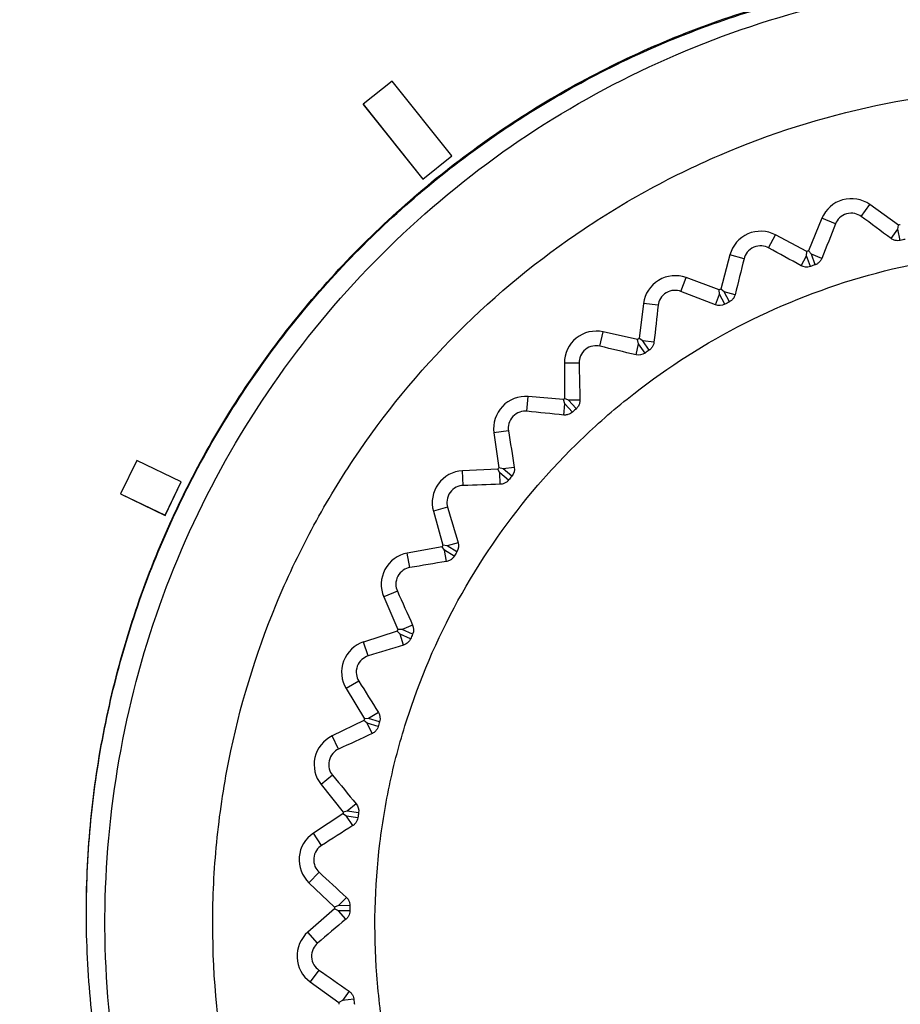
# Model space of a CAD drawing. Header units: millimetres. Extents: x 15458 to 16410, y 10212 to 11278.
# Tile 85 of 139: x 15955 to 15967, y 10805 to 10819. Entities that reach past the tile are written whole.
import ezdxf

# ---------------------------------------------------------------- set-up
doc = ezdxf.new("R2010")
doc.units = ezdxf.units.MM

msp = doc.modelspace()

# ---------------------------------------------------------------- linework, layer by layer
at = {"color": 7, "linetype": 'Continuous', "lineweight": 25}
for p, q in [((15959.711, 10817.834), (15959.32, 10817.523)), ((15960.513, 10816.829), (15959.711, 10817.834)), ((15959.32, 10817.523), (15960.122, 10816.518)), ((15959.32, 10817.523), (15959.32, 10817.522)), ((15959.32, 10817.522), (15960.122, 10816.517)), ((15960.122, 10816.517), (15960.513, 10816.829)), ((15960.122, 10816.518), (15960.513, 10816.829)), ((15960.513, 10816.829), (15960.513, 10816.829)), ((15960.122, 10816.518), (15960.122, 10816.517)), ((15966.014, 10816.014), (15966.129, 10816.174)), ((15966.516, 10815.899), (15966.129, 10816.174)), ((15965.486, 10815.991), (15965.303, 10815.552)), ((15965.668, 10815.915), (15965.486, 10815.991)), ((15966.416, 10815.718), (15966.504, 10815.842)), ((15966.504, 10815.842), (15966.516, 10815.899)), ((15966.537, 10815.692), (15966.504, 10815.842)), ((15964.769, 10815.591), (15964.861, 10815.766)), ((15965.281, 10815.544), (15964.861, 10815.766)), ((15965.343, 10815.51), (15965.303, 10815.552)), ((15964.249, 10815.498), (15964.126, 10815.039)), ((15964.439, 10815.447), (15964.249, 10815.498)), ((15965.206, 10815.352), (15965.277, 10815.487)), ((15965.277, 10815.487), (15965.281, 10815.544)), ((15965.33, 10815.342), (15965.277, 10815.487)), ((15965.394, 10815.365), (15965.343, 10815.51)), ((15965.484, 10815.451), (15965.343, 10815.51)), ((15963.591, 10815.007), (15963.659, 10815.192)), ((15964.105, 10815.028), (15963.659, 10815.192)), ((15964.109, 10814.971), (15964.105, 10815.028)), ((15964.171, 10815.003), (15964.126, 10815.039)), ((15964.056, 10814.827), (15964.109, 10814.971)), ((15964.18, 10814.834), (15964.109, 10814.971)), ((15964.241, 10814.866), (15964.171, 10815.003)), ((15964.318, 10814.963), (15964.171, 10815.003)), ((15963.088, 10814.845), (15963.027, 10814.373)), ((15963.283, 10814.82), (15963.088, 10814.845)), ((15962.501, 10814.27), (15962.544, 10814.463)), ((15963.008, 10814.36), (15962.544, 10814.463)), ((15963.02, 10814.304), (15963.008, 10814.36)), ((15963.076, 10814.344), (15963.027, 10814.373)), ((15962.987, 10814.154), (15963.02, 10814.304)), ((15963.109, 10814.178), (15963.02, 10814.304)), ((15963.164, 10814.217), (15963.076, 10814.344)), ((15963.228, 10814.324), (15963.076, 10814.344)), ((15962.221, 10814.044), (15962.024, 10814.043)), ((15962.024, 10814.043), (15962.027, 10813.567)), ((15961.52, 10813.395), (15961.536, 10813.592)), ((15962.01, 10813.552), (15961.536, 10813.592)), ((15962.08, 10813.544), (15962.027, 10813.567)), ((15962.029, 10813.497), (15962.01, 10813.552)), ((15962.016, 10813.345), (15962.029, 10813.497)), ((15962.134, 10813.385), (15962.029, 10813.497)), ((15962.233, 10813.545), (15962.08, 10813.544)), ((15962.184, 10813.431), (15962.08, 10813.544)), ((15961.272, 10813.133), (15961.077, 10813.106)), ((15961.077, 10813.106), (15961.143, 10812.635)), ((15956.276, 10812.734), (15956.059, 10812.284)), ((15956.875, 10812.446), (15956.276, 10812.734)), ((15961.199, 10812.62), (15961.143, 10812.635)), ((15961.35, 10812.641), (15961.199, 10812.62)), ((15961.129, 10812.617), (15960.654, 10812.594)), ((15960.664, 10812.397), (15960.654, 10812.594)), ((15961.154, 10812.566), (15961.129, 10812.617)), ((15961.162, 10812.413), (15961.154, 10812.566)), ((15961.274, 10812.468), (15961.154, 10812.566)), ((15961.317, 10812.521), (15961.199, 10812.62)), ((15956.658, 10811.995), (15956.875, 10812.446)), ((15956.658, 10811.996), (15956.875, 10812.446)), ((15956.875, 10812.446), (15956.875, 10812.446)), ((15956.059, 10812.284), (15956.658, 10811.995)), ((15956.059, 10812.284), (15956.658, 10811.996)), ((15956.059, 10812.284), (15956.059, 10812.284)), ((15960.453, 10812.105), (15960.263, 10812.051)), ((15956.658, 10811.996), (15956.658, 10811.995)), ((15960.263, 10812.051), (15960.392, 10811.594)), ((15960.449, 10811.585), (15960.392, 10811.594)), ((15960.596, 10811.627), (15960.449, 10811.585)), ((15960.579, 10811.504), (15960.449, 10811.585)), ((15960.38, 10811.574), (15959.912, 10811.487)), ((15959.948, 10811.293), (15959.912, 10811.487)), ((15960.412, 10811.527), (15960.38, 10811.574)), ((15960.44, 10811.376), (15960.412, 10811.527)), ((15960.543, 10811.446), (15960.412, 10811.527)), ((15959.779, 10810.976), (15959.598, 10810.898)), ((15959.598, 10810.898), (15959.786, 10810.461)), ((15959.984, 10810.521), (15959.843, 10810.461)), ((15959.776, 10810.44), (15959.325, 10810.292)), ((15959.815, 10810.397), (15959.776, 10810.44)), ((15959.843, 10810.461), (15959.786, 10810.461)), ((15959.862, 10810.252), (15959.815, 10810.397)), ((15959.955, 10810.335), (15959.815, 10810.397)), ((15959.983, 10810.397), (15959.843, 10810.461)), ((15959.386, 10810.105), (15959.325, 10810.292)), ((15959.26, 10809.767), (15959.091, 10809.666)), ((15959.091, 10809.666), (15959.336, 10809.258)), ((15959.524, 10809.344), (15959.393, 10809.265)), ((15959.33, 10809.236), (15958.902, 10809.029)), ((15959.373, 10809.199), (15959.33, 10809.236)), ((15959.393, 10809.265), (15959.336, 10809.258)), ((15959.44, 10809.061), (15959.373, 10809.199)), ((15959.521, 10809.155), (15959.373, 10809.199)), ((15959.54, 10809.221), (15959.393, 10809.265)), ((15958.987, 10808.851), (15958.902, 10809.029)), ((15958.908, 10808.5), (15958.754, 10808.377)), ((15958.754, 10808.377), (15959.051, 10808.006)), ((15959.106, 10808.02), (15959.051, 10808.006)), ((15959.226, 10808.116), (15959.106, 10808.02)), ((15959.258, 10807.996), (15959.106, 10808.02)), ((15959.047, 10807.983), (15958.651, 10807.721)), ((15959.096, 10807.952), (15959.047, 10807.983)), ((15959.18, 10807.824), (15959.096, 10807.952)), ((15959.248, 10807.928), (15959.096, 10807.952)), ((15958.759, 10807.556), (15958.651, 10807.721)), ((15958.727, 10807.197), (15958.591, 10807.055)), ((15958.591, 10807.055), (15958.935, 10806.727)), ((15959.094, 10806.859), (15958.988, 10806.748)), ((15958.934, 10806.703), (15958.576, 10806.391)), ((15958.986, 10806.679), (15958.934, 10806.703)), ((15958.988, 10806.748), (15958.935, 10806.727)), ((15959.087, 10806.564), (15958.986, 10806.679)), ((15959.14, 10806.676), (15958.986, 10806.679)), ((15959.142, 10806.744), (15958.988, 10806.748)), ((15958.706, 10806.242), (15958.576, 10806.391)), ((15958.722, 10805.882), (15958.606, 10805.723)), ((15958.606, 10805.723), (15958.991, 10805.443)), ((15959.13, 10805.596), (15959.04, 10805.472)), ((15959.193, 10805.489), (15959.04, 10805.472)), ((15959.04, 10805.472), (15958.991, 10805.443))]:
    msp.add_line(p, q, dxfattribs=at)
for centre, radius, start, end in [((15965.881, 10815.826), 0.428, 54.5361, 157.3787), ((15964.662, 10815.388), 0.428, 62.1957, 165.0383), ((15968.547, 10806.501), 9.615, 102.0585, 102.1968), ((15968.547, 10806.501), 9.615, 109.7181, 109.8564), ((15963.512, 10814.79), 0.428, 69.8553, 172.6979), ((15968.547, 10806.501), 9.615, 117.3776, 117.516), ((15962.452, 10814.045), 0.428, 77.5149, 180.3575), ((15968.547, 10806.501), 9.615, 125.0372, 125.1756), ((15961.501, 10813.166), 0.428, 85.1744, 188.017), ((15968.547, 10806.501), 9.615, 132.6968, 132.8351), ((15968.547, 10806.501), 9.615, 140.3564, 140.4947), ((15960.675, 10812.167), 0.428, 92.834, 195.6766), ((15968.547, 10806.501), 9.615, 148.0159, 148.1543), ((15959.99, 10811.067), 0.428, 100.4936, 203.3362), ((15968.547, 10806.501), 9.615, 155.6755, 155.8139), ((15959.458, 10809.886), 0.428, 108.1532, 210.9958), ((15968.547, 10806.501), 9.615, 163.3351, 163.4734), ((15959.088, 10808.644), 0.428, 115.8127, 218.6553), ((15968.547, 10806.501), 9.615, 170.9946, 171.133), ((15958.886, 10807.364), 0.428, 123.4723, 226.3149), ((15968.547, 10806.501), 9.615, 178.6542, 178.7926), ((15958.858, 10806.069), 0.428, 131.1319, 233.9745), ((15968.547, 10806.501), 9.615, 186.3138, 186.4522)]:
    msp.add_arc(centre, radius, start, end, dxfattribs=at)
for points, knots in [([(16085.443, 10746.598), (16085.457, 10747.042), (16085.438, 10747.486), (16085.432, 10748.373), (16085.434, 10748.817), (16085.432, 10750.148), (16085.432, 10751.035), (16085.429, 10753.697), (16085.427, 10755.472), (16085.422, 10760.796), (16085.419, 10764.345), (16085.41, 10774.994), (16085.404, 10782.093), (16085.383, 10803.389), (16085.369, 10817.58), (16085.356, 10833.533), (16085.354, 10835.305), (16085.351, 10837.963), (16085.35, 10838.849), (16085.349, 10840.621), (16085.348, 10841.507), (16085.341, 10842.835), (16085.339, 10843.278), (16085.344, 10843.942), (16085.351, 10844.165), (16085.324, 10844.604), (16085.285, 10844.821), (16085.151, 10845.246), (16085.061, 10845.446), (16084.839, 10845.825), (16084.705, 10846.005), (16084.259, 10846.487), (16083.89, 10846.742), (16083.289, 10846.993), (16083.078, 10847.056), (16082.65, 10847.131), (16082.431, 10847.142), (16081.779, 10847.182), (16081.344, 10847.21), (16080.038, 10847.298), (16079.167, 10847.359), (16076.552, 10847.53), (16074.805, 10847.637), (16071.307, 10847.843), (16069.555, 10847.941), (16064.292, 10848.222), (16060.774, 10848.391), (16050.198, 10848.841), (16043.116, 10849.068), (16028.925, 10849.366), (16021.813, 10849.436), (16007.597, 10849.416), (16000.488, 10849.324), (15986.303, 10848.986), (15979.228, 10848.743), (15968.662, 10848.266), (15965.149, 10848.088), (15959.894, 10847.793), (15958.145, 10847.69), (15954.653, 10847.47), (15952.91, 10847.352), (15950.734, 10847.209), (15950.299, 10847.181), (15949.646, 10847.14), (15949.428, 10847.127), (15949.003, 10847.051), (15948.795, 10846.991), (15948.392, 10846.822), (15948.2, 10846.715), (15947.845, 10846.463), (15947.679, 10846.316), (15947.384, 10845.989), (15947.255, 10845.811), (15947.036, 10845.428), (15946.946, 10845.223), (15946.815, 10844.803), (15946.773, 10844.585), (15946.749, 10844.252), (15946.748, 10844.141), (15946.749, 10843.918), (15946.749, 10843.807), (15946.751, 10843.25), (15946.75, 10842.805), (15946.746, 10841.469), (15946.746, 10840.578), (15946.742, 10836.124), (15946.738, 10832.56), (15946.722, 10814.735), (15946.709, 10800.462), (15946.689, 10779.047), (15946.682, 10771.908), (15946.673, 10761.2), (15946.669, 10757.631), (15946.664, 10752.277), (15946.662, 10750.493), (15946.661, 10748.262), (15946.66, 10747.816), (15946.659, 10747.147), (15946.66, 10746.924), (15946.658, 10746.478), (15946.667, 10746.256), (15946.717, 10745.818), (15946.757, 10745.602), (15946.864, 10745.174), (15946.932, 10744.961), (15947.178, 10744.345), (15947.393, 10743.964), (15947.672, 10743.62)], [0, 0, 0, 0, 0.003906, 0.003906, 0.007812, 0.007812, 0.015625, 0.015625, 0.03125, 0.03125, 0.0625, 0.0625, 0.125, 0.125, 0.25, 0.25, 0.265625, 0.265625, 0.273438, 0.273438, 0.28125, 0.28125, 0.285156, 0.285156, 0.287109, 0.287109, 0.289063, 0.289063, 0.291016, 0.291016, 0.292969, 0.292969, 0.296875, 0.296875, 0.298828, 0.298828, 0.300781, 0.300781, 0.304688, 0.304688, 0.3125, 0.3125, 0.328125, 0.328125, 0.34375, 0.34375, 0.375, 0.375, 0.4375, 0.4375, 0.5, 0.5, 0.5625, 0.5625, 0.625, 0.625, 0.65625, 0.65625, 0.671875, 0.671875, 0.6875, 0.6875, 0.691406, 0.691406, 0.693359, 0.693359, 0.695313, 0.695313, 0.697266, 0.697266, 0.699219, 0.699219, 0.701172, 0.701172, 0.703125, 0.703125, 0.705078, 0.705078, 0.706055, 0.706055, 0.707031, 0.707031, 0.710938, 0.710938, 0.71875, 0.71875, 0.75, 0.75, 0.875, 0.875, 0.9375, 0.9375, 0.96875, 0.96875, 0.984375, 0.984375, 0.988281, 0.988281, 0.990234, 0.990234, 0.992188, 0.992188, 0.994141, 0.994141, 0.996094, 0.996094, 1, 1, 1, 1]), ([(15968.297, 10819.361), (15967.882, 10819.361), (15967.051, 10819.32), (15965.816, 10819.137), (15964.605, 10818.834), (15963.43, 10818.413), (15962.302, 10817.88), (15961.231, 10817.238), (15960.229, 10816.494), (15959.304, 10815.656), (15958.465, 10814.731), (15957.722, 10813.729), (15957.08, 10812.658), (15956.546, 10811.53), (15956.126, 10810.355), (15955.823, 10809.144), (15955.64, 10807.909), (15955.578, 10806.663), (15955.64, 10805.416), (15955.823, 10804.181), (15956.126, 10802.971), (15956.546, 10801.795), (15957.08, 10800.667), (15957.722, 10799.596), (15958.465, 10798.594), (15959.304, 10797.669), (15960.229, 10796.831), (15961.231, 10796.087), (15962.302, 10795.446), (15963.43, 10794.912), (15964.605, 10794.491), (15965.816, 10794.188), (15967.051, 10794.005), (15968.297, 10793.944), (15969.544, 10794.005), (15970.779, 10794.188), (15971.989, 10794.491), (15973.165, 10794.912), (15974.293, 10795.446), (15975.364, 10796.087), (15976.366, 10796.831), (15977.291, 10797.669), (15978.129, 10798.594), (15978.873, 10799.596), (15979.514, 10800.667), (15980.048, 10801.795), (15980.468, 10802.971), (15980.772, 10804.181), (15980.955, 10805.416), (15981.016, 10806.663), (15980.955, 10807.909), (15980.772, 10809.144), (15980.468, 10810.355), (15980.048, 10811.53), (15979.514, 10812.658), (15978.873, 10813.729), (15978.129, 10814.731), (15977.291, 10815.656), (15976.366, 10816.494), (15975.364, 10817.238), (15974.293, 10817.88), (15973.165, 10818.413), (15971.989, 10818.834), (15970.779, 10819.137), (15969.544, 10819.32), (15968.713, 10819.361), (15968.297, 10819.361)], [0, 0, 0, 0, 0.015624, 0.031248, 0.046872, 0.062496, 0.07812, 0.093744, 0.109369, 0.124994, 0.140619, 0.156244, 0.17187, 0.187496, 0.203122, 0.218748, 0.234374, 0.25, 0.265626, 0.281252, 0.296878, 0.312504, 0.32813, 0.343756, 0.359381, 0.375006, 0.390631, 0.406256, 0.42188, 0.437504, 0.453128, 0.468752, 0.484376, 0.5, 0.515624, 0.531248, 0.546872, 0.562496, 0.57812, 0.593744, 0.609369, 0.624994, 0.640619, 0.656244, 0.67187, 0.687496, 0.703122, 0.718748, 0.734374, 0.75, 0.765626, 0.781252, 0.796878, 0.812504, 0.82813, 0.843756, 0.859381, 0.875006, 0.890631, 0.906256, 0.92188, 0.937504, 0.953128, 0.968752, 0.984376, 1, 1, 1, 1]), ([(15955.599, 10806.647), (15955.599, 10807.062), (15955.64, 10807.894), (15955.823, 10809.128), (15956.126, 10810.339), (15956.546, 10811.514), (15957.08, 10812.643), (15957.722, 10813.713), (15958.465, 10814.716), (15959.304, 10815.641), (15960.229, 10816.479), (15961.231, 10817.222), (15962.302, 10817.864), (15963.43, 10818.398), (15964.605, 10818.818), (15965.816, 10819.122), (15967.051, 10819.305), (15967.882, 10819.345), (15968.297, 10819.345), (15968.713, 10819.345), (15969.544, 10819.305), (15970.779, 10819.122), (15971.989, 10818.818), (15973.041, 10818.442), (15973.679, 10818.152), (15973.935, 10818.025)], [0.75, 0.75, 0.75, 0.75, 0.7656262, 0.7812523, 0.7968784, 0.8125043, 0.82813, 0.8437556, 0.859381, 0.8750061, 0.890631, 0.9062556, 0.92188, 0.9375043, 0.9531284, 0.9687523, 0.9843762, 1, 1, 1, 1.0156238, 1.0312477, 1.0468716, 1.0624957, 1.0732053, 1.0732053, 1.0732053, 1.0732053]), ([(15960.001, 10797.16), (15959.544, 10797.604), (15958.574, 10798.546), (15957.43, 10800.281), (15956.53, 10802.231), (15955.985, 10804.312), (15955.787, 10806.453), (15955.96, 10808.595), (15956.482, 10810.68), (15957.354, 10812.644), (15958.537, 10814.439), (15960.01, 10816.005), (15961.72, 10817.307), (15963.628, 10818.296), (15965.672, 10818.958), (15967.801, 10819.262), (15969.927, 10819.206), (15972.006, 10818.818), (15973.292, 10818.29), (15973.935, 10818.025)], [0, 0, 0, 0, 0.052944, 0.112366, 0.171787, 0.231201, 0.290615, 0.350002, 0.409389, 0.468778, 0.528167, 0.587573, 0.646978, 0.706353, 0.765727, 0.825097, 0.884467, 0.942233, 1, 1, 1, 1]), ([(15968.547, 10795.251), (15969.291, 10795.251), (15970.026, 10795.324), (15971.482, 10795.615), (15972.187, 10795.831), (15973.202, 10796.252), (15973.534, 10796.41), (15974.184, 10796.758), (15974.504, 10796.95), (15975.424, 10797.567), (15975.99, 10798.033), (15977.028, 10799.072), (15977.503, 10799.652), (15978.317, 10800.875), (15978.662, 10801.521), (15979.085, 10802.545), (15979.211, 10802.896), (15979.424, 10803.602), (15979.512, 10803.958), (15979.655, 10804.677), (15979.708, 10805.039), (15979.78, 10805.771), (15979.798, 10806.141), (15979.797, 10807.254), (15979.723, 10807.984), (15979.508, 10809.063), (15979.418, 10809.419), (15979.203, 10810.127), (15979.077, 10810.477), (15978.654, 10811.498), (15978.308, 10812.143), (15977.694, 10813.061), (15977.472, 10813.36), (15977.002, 10813.932), (15976.754, 10814.204), (15975.976, 10814.981), (15975.409, 10815.447), (15974.484, 10816.064), (15974.165, 10816.254), (15973.516, 10816.601), (15973.185, 10816.757), (15972.508, 10817.037), (15972.162, 10817.161), (15971.457, 10817.374), (15971.095, 10817.465), (15970.007, 10817.68), (15969.278, 10817.751), (15967.809, 10817.75), (15967.063, 10817.677), (15965.622, 10817.389), (15964.921, 10817.176), (15963.898, 10816.752), (15963.561, 10816.592), (15962.91, 10816.244), (15962.596, 10816.054), (15961.682, 10815.443), (15961.113, 10814.977), (15960.063, 10813.926), (15959.598, 10813.358), (15958.988, 10812.443), (15958.799, 10812.128), (15958.451, 10811.476), (15958.291, 10811.139), (15957.869, 10810.117), (15957.657, 10809.416), (15957.442, 10808.334), (15957.387, 10807.967), (15957.315, 10807.229), (15957.297, 10806.862), (15957.298, 10805.761), (15957.369, 10805.031), (15957.586, 10803.942), (15957.676, 10803.581), (15957.89, 10802.877), (15958.138, 10802.187), (15958.451, 10801.524), (15958.798, 10800.874), (15958.99, 10800.555), (15959.607, 10799.632), (15960.072, 10799.066), (15960.851, 10798.287), (15961.124, 10798.04), (15961.697, 10797.569), (15961.995, 10797.349), (15962.912, 10796.736), (15963.558, 10796.391), (15964.58, 10795.967), (15964.931, 10795.841), (15965.638, 10795.627), (15965.995, 10795.538), (15967.073, 10795.324), (15967.804, 10795.251), (15968.547, 10795.251)], [0, 0, 0, 0, 0.03125, 0.03125, 0.0625, 0.0625, 0.078125, 0.078125, 0.09375, 0.09375, 0.125, 0.125, 0.15625, 0.15625, 0.1875, 0.1875, 0.203125, 0.203125, 0.21875, 0.21875, 0.234375, 0.234375, 0.25, 0.25, 0.28125, 0.28125, 0.296875, 0.296875, 0.3125, 0.3125, 0.34375, 0.34375, 0.359375, 0.359375, 0.375, 0.375, 0.40625, 0.40625, 0.421875, 0.421875, 0.4375, 0.4375, 0.453125, 0.453125, 0.46875, 0.46875, 0.5, 0.5, 0.53125, 0.53125, 0.5625, 0.5625, 0.578125, 0.578125, 0.59375, 0.59375, 0.625, 0.625, 0.65625, 0.65625, 0.671875, 0.671875, 0.6875, 0.6875, 0.71875, 0.71875, 0.734375, 0.734375, 0.75, 0.75, 0.78125, 0.78125, 0.796875, 0.796875, 0.8125, 0.828125, 0.828125, 0.84375, 0.84375, 0.875, 0.875, 0.890625, 0.890625, 0.90625, 0.90625, 0.9375, 0.9375, 0.953125, 0.953125, 0.96875, 0.96875, 1, 1, 1, 1]), ([(15966.014, 10816.014), (15965.99, 10816.032), (15965.96, 10816.046), (15965.893, 10816.06), (15965.853, 10816.06), (15965.781, 10816.039), (15965.747, 10816.019), (15965.697, 10815.971), (15965.68, 10815.943), (15965.668, 10815.915)], [0, 0, 0, 0, 0.25, 0.25, 0.5, 0.5, 0.75, 0.75, 1, 1, 1, 1]), ([(15966.537, 10815.692), (15966.527, 10815.69), (15966.517, 10815.689), (15966.507, 10815.689), (15966.494, 10815.688), (15966.482, 10815.69), (15966.47, 10815.693), (15966.454, 10815.696), (15966.44, 10815.703), (15966.427, 10815.71), (15966.423, 10815.713), (15966.419, 10815.715), (15966.416, 10815.718)], [0.0000088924, 0.0000088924, 0.0000088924, 0.0000088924, 0.0000393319, 0.0000393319, 0.0000393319, 0.0000784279, 0.0000784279, 0.0000784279, 0.0001309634, 0.0001309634, 0.0001309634, 0.0001480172, 0.0001480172, 0.0001480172, 0.0001480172]), ([(15967.863, 10815.532), (15967.266, 10815.487), (15966.682, 10815.384), (15965.54, 10815.066), (15964.977, 10814.847), (15963.921, 10814.313), (15963.423, 10813.996), (15962.721, 10813.446), (15962.493, 10813.25), (15962.064, 10812.839), (15961.86, 10812.624), (15961.283, 10811.953), (15960.942, 10811.467), (15960.354, 10810.426), (15960.116, 10809.885), (15959.839, 10809.043), (15959.76, 10808.758), (15959.63, 10808.176), (15959.58, 10807.88), (15959.472, 10806.997), (15959.459, 10806.407), (15959.525, 10805.52), (15959.562, 10805.223), (15959.665, 10804.635), (15959.73, 10804.346), (15959.968, 10803.492), (15960.181, 10802.941), (15960.584, 10802.142), (15960.732, 10801.882), (15961.05, 10801.381), (15961.391, 10800.899), (15961.777, 10800.452), (15962.187, 10800.022), (15962.405, 10799.816), (15963.082, 10799.233), (15963.566, 10798.894), (15964.595, 10798.312), (15965.147, 10798.068), (15966.272, 10797.699), (15966.849, 10797.57), (15967.733, 10797.462), (15968.033, 10797.44), (15968.628, 10797.426), (15968.923, 10797.434), (15969.806, 10797.501), (15970.39, 10797.602), (15971.543, 10797.923), (15972.095, 10798.137), (15972.885, 10798.536), (15973.143, 10798.682), (15973.645, 10799.001), (15973.891, 10799.174), (15974.592, 10799.723), (15975.019, 10800.13), (15975.599, 10800.804), (15975.783, 10801.039), (15976.127, 10801.528), (15976.285, 10801.779), (15976.721, 10802.551), (15976.961, 10803.091), (15977.241, 10803.94), (15977.321, 10804.229), (15977.45, 10804.808), (15977.551, 10805.39), (15977.594, 10805.979), (15977.608, 10806.572), (15977.601, 10806.872), (15977.535, 10807.764), (15977.433, 10808.346), (15977.196, 10809.2), (15977.103, 10809.482), (15976.888, 10810.039), (15976.767, 10810.312), (15976.367, 10811.106), (15976.051, 10811.604), (15975.503, 10812.306), (15975.306, 10812.534), (15974.896, 10812.965), (15974.681, 10813.169), (15974.01, 10813.747), (15973.527, 10814.088), (15972.485, 10814.677), (15971.943, 10814.916), (15971.102, 10815.194), (15970.817, 10815.272), (15970.237, 10815.403), (15969.94, 10815.454), (15969.054, 10815.562), (15968.46, 10815.577), (15967.863, 10815.532)], [0, 0, 0, 0, 0.03125, 0.03125, 0.0625, 0.0625, 0.09375, 0.09375, 0.109375, 0.109375, 0.125, 0.125, 0.15625, 0.15625, 0.1875, 0.1875, 0.203125, 0.203125, 0.21875, 0.21875, 0.25, 0.25, 0.265625, 0.265625, 0.28125, 0.28125, 0.3125, 0.3125, 0.328125, 0.328125, 0.34375, 0.359375, 0.359375, 0.375, 0.375, 0.40625, 0.40625, 0.4375, 0.4375, 0.46875, 0.46875, 0.484375, 0.484375, 0.5, 0.5, 0.53125, 0.53125, 0.5625, 0.5625, 0.578125, 0.578125, 0.59375, 0.59375, 0.625, 0.625, 0.640625, 0.640625, 0.65625, 0.65625, 0.6875, 0.6875, 0.703125, 0.703125, 0.71875, 0.734375, 0.734375, 0.75, 0.75, 0.78125, 0.78125, 0.796875, 0.796875, 0.8125, 0.8125, 0.84375, 0.84375, 0.859375, 0.859375, 0.875, 0.875, 0.90625, 0.90625, 0.9375, 0.9375, 0.953125, 0.953125, 0.96875, 0.96875, 1, 1, 1, 1]), ([(15964.769, 10815.591), (15964.742, 10815.606), (15964.711, 10815.616), (15964.642, 10815.621), (15964.603, 10815.615), (15964.534, 10815.585), (15964.504, 10815.561), (15964.46, 10815.506), (15964.447, 10815.476), (15964.439, 10815.447)], [0, 0, 0, 0, 0.25, 0.25, 0.5, 0.5, 0.75, 0.75, 1, 1, 1, 1]), ([(15965.484, 10815.451), (15965.479, 10815.438), (15965.471, 10815.425), (15965.461, 10815.413), (15965.453, 10815.403), (15965.443, 10815.393), (15965.432, 10815.385), (15965.422, 10815.378), (15965.411, 10815.372), (15965.399, 10815.367), (15965.398, 10815.366), (15965.396, 10815.366), (15965.394, 10815.365)], [0.0000033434, 0.0000033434, 0.0000033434, 0.0000033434, 0.0000564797, 0.0000564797, 0.0000564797, 0.000099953, 0.000099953, 0.000099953, 0.0001373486, 0.0001373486, 0.0001373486, 0.0001423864, 0.0001423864, 0.0001423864, 0.0001423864]), ([(15963.591, 10815.007), (15963.563, 10815.017), (15963.53, 10815.023), (15963.461, 10815.019), (15963.424, 10815.008), (15963.359, 10814.969), (15963.332, 10814.941), (15963.296, 10814.881), (15963.287, 10814.85), (15963.283, 10814.82)], [0, 0, 0, 0, 0.25, 0.25, 0.5, 0.5, 0.75, 0.75, 1, 1, 1, 1]), ([(15964.318, 10814.963), (15964.315, 10814.95), (15964.309, 10814.936), (15964.301, 10814.922), (15964.295, 10814.911), (15964.286, 10814.9), (15964.276, 10814.891), (15964.267, 10814.882), (15964.257, 10814.875), (15964.246, 10814.869), (15964.244, 10814.868), (15964.243, 10814.867), (15964.241, 10814.866)], [0.0000046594, 0.0000046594, 0.0000046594, 0.0000046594, 0.000056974, 0.000056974, 0.000056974, 0.0001005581, 0.0001005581, 0.0001005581, 0.000137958, 0.000137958, 0.000137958, 0.0001437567, 0.0001437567, 0.0001437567, 0.0001437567]), ([(15962.501, 10814.27), (15962.472, 10814.277), (15962.44, 10814.279), (15962.372, 10814.266), (15962.336, 10814.25), (15962.276, 10814.202), (15962.254, 10814.171), (15962.226, 10814.106), (15962.221, 10814.074), (15962.221, 10814.044)], [0, 0, 0, 0, 0.25, 0.25, 0.5, 0.5, 0.75, 0.75, 1, 1, 1, 1]), ([(15963.228, 10814.324), (15963.226, 10814.31), (15963.223, 10814.296), (15963.217, 10814.282), (15963.212, 10814.27), (15963.205, 10814.258), (15963.196, 10814.247), (15963.189, 10814.238), (15963.18, 10814.229), (15963.17, 10814.221), (15963.168, 10814.22), (15963.166, 10814.219), (15963.164, 10814.217)], [0.0000062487, 0.0000062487, 0.0000062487, 0.0000062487, 0.0000575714, 0.0000575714, 0.0000575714, 0.0001012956, 0.0001012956, 0.0001012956, 0.0001387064, 0.0001387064, 0.0001387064, 0.000145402, 0.000145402, 0.000145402, 0.000145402]), ([(15962.233, 10813.545), (15962.233, 10813.532), (15962.232, 10813.518), (15962.228, 10813.503), (15962.224, 10813.491), (15962.219, 10813.478), (15962.212, 10813.466), (15962.206, 10813.456), (15962.198, 10813.445), (15962.19, 10813.436), (15962.188, 10813.435), (15962.186, 10813.433), (15962.184, 10813.431)], [0.0000082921, 0.0000082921, 0.0000082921, 0.0000082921, 0.0000583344, 0.0000583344, 0.0000583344, 0.000102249, 0.000102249, 0.000102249, 0.0001396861, 0.0001396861, 0.0001396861, 0.0001474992, 0.0001474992, 0.0001474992, 0.0001474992]), ([(15961.52, 10813.395), (15961.49, 10813.398), (15961.457, 10813.395), (15961.392, 10813.373), (15961.358, 10813.353), (15961.306, 10813.298), (15961.287, 10813.263), (15961.269, 10813.196), (15961.268, 10813.163), (15961.272, 10813.133)], [0, 0, 0, 0, 0.25, 0.25, 0.5, 0.5, 0.75, 0.75, 1, 1, 1, 1]), ([(15962.134, 10813.385), (15962.126, 10813.377), (15962.116, 10813.37), (15962.107, 10813.364), (15962.096, 10813.358), (15962.084, 10813.353), (15962.072, 10813.35), (15962.057, 10813.345), (15962.041, 10813.344), (15962.026, 10813.344), (15962.023, 10813.344), (15962.019, 10813.345), (15962.016, 10813.345)], [0.0000055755, 0.0000055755, 0.0000055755, 0.0000055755, 0.0000395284, 0.0000395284, 0.0000395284, 0.0000787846, 0.0000787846, 0.0000787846, 0.0001326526, 0.0001326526, 0.0001326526, 0.0001449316, 0.0001449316, 0.0001449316, 0.0001449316]), ([(15960.664, 10812.397), (15960.633, 10812.396), (15960.601, 10812.389), (15960.539, 10812.358), (15960.509, 10812.333), (15960.464, 10812.272), (15960.451, 10812.235), (15960.441, 10812.166), (15960.445, 10812.134), (15960.453, 10812.105)], [0, 0, 0, 0, 0.25, 0.25, 0.5, 0.5, 0.75, 0.75, 1, 1, 1, 1]), ([(15961.274, 10812.468), (15961.265, 10812.458), (15961.255, 10812.449), (15961.245, 10812.442), (15961.234, 10812.434), (15961.223, 10812.428), (15961.212, 10812.424), (15961.196, 10812.418), (15961.18, 10812.414), (15961.165, 10812.413), (15961.164, 10812.413), (15961.163, 10812.413), (15961.162, 10812.413)], [0.0000007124, 0.0000007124, 0.0000007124, 0.0000007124, 0.0000401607, 0.0000401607, 0.0000401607, 0.000079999, 0.000079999, 0.000079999, 0.0001361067, 0.0001361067, 0.0001361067, 0.0001401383, 0.0001401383, 0.0001401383, 0.0001401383]), ([(15960.543, 10811.446), (15960.536, 10811.435), (15960.528, 10811.424), (15960.519, 10811.416), (15960.51, 10811.407), (15960.499, 10811.399), (15960.489, 10811.394), (15960.474, 10811.385), (15960.459, 10811.38), (15960.444, 10811.377), (15960.443, 10811.377), (15960.441, 10811.376), (15960.44, 10811.376)], [0.0000014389, 0.0000014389, 0.0000014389, 0.0000014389, 0.0000400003, 0.0000400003, 0.0000400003, 0.0000796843, 0.0000796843, 0.0000796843, 0.0001354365, 0.0001354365, 0.0001354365, 0.0001409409, 0.0001409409, 0.0001409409, 0.0001409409]), ([(15959.948, 10811.293), (15959.918, 10811.289), (15959.888, 10811.277), (15959.83, 10811.238), (15959.803, 10811.21), (15959.767, 10811.143), (15959.759, 10811.105), (15959.758, 10811.035), (15959.766, 10811.003), (15959.779, 10810.976)], [0, 0, 0, 0, 0.25, 0.25, 0.5, 0.5, 0.75, 0.75, 1, 1, 1, 1]), ([(15959.955, 10810.335), (15959.95, 10810.323), (15959.944, 10810.312), (15959.936, 10810.303), (15959.928, 10810.293), (15959.919, 10810.284), (15959.909, 10810.276), (15959.896, 10810.266), (15959.882, 10810.259), (15959.868, 10810.254), (15959.866, 10810.253), (15959.864, 10810.253), (15959.862, 10810.252)], [0.0000022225, 0.0000022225, 0.0000022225, 0.0000022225, 0.0000398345, 0.0000398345, 0.0000398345, 0.0000793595, 0.0000793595, 0.0000793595, 0.0001347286, 0.0001347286, 0.0001347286, 0.0001417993, 0.0001417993, 0.0001417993, 0.0001417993]), ([(15959.386, 10810.105), (15959.357, 10810.096), (15959.328, 10810.08), (15959.276, 10810.034), (15959.253, 10810.002), (15959.227, 10809.931), (15959.223, 10809.892), (15959.232, 10809.823), (15959.244, 10809.793), (15959.26, 10809.767)], [0, 0, 0, 0, 0.25, 0.25, 0.5, 0.5, 0.75, 0.75, 1, 1, 1, 1]), ([(15959.521, 10809.155), (15959.518, 10809.144), (15959.513, 10809.132), (15959.507, 10809.122), (15959.5, 10809.111), (15959.492, 10809.101), (15959.484, 10809.092), (15959.472, 10809.08), (15959.459, 10809.071), (15959.446, 10809.064), (15959.444, 10809.063), (15959.442, 10809.062), (15959.44, 10809.061)], [0.0000031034, 0.0000031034, 0.0000031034, 0.0000031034, 0.0000396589, 0.0000396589, 0.0000396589, 0.0000790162, 0.0000790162, 0.0000790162, 0.0001339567, 0.0001339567, 0.0001339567, 0.0001427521, 0.0001427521, 0.0001427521, 0.0001427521]), ([(15958.987, 10808.851), (15958.96, 10808.839), (15958.933, 10808.82), (15958.888, 10808.767), (15958.87, 10808.733), (15958.853, 10808.658), (15958.854, 10808.62), (15958.873, 10808.552), (15958.888, 10808.523), (15958.908, 10808.5)], [0, 0, 0, 0, 0.25, 0.25, 0.5, 0.5, 0.75, 0.75, 1, 1, 1, 1]), ([(15959.248, 10807.928), (15959.246, 10807.917), (15959.243, 10807.905), (15959.238, 10807.895), (15959.234, 10807.883), (15959.227, 10807.872), (15959.22, 10807.862), (15959.211, 10807.849), (15959.199, 10807.838), (15959.187, 10807.829), (15959.185, 10807.828), (15959.182, 10807.826), (15959.18, 10807.824)], [0.0000041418, 0.0000041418, 0.0000041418, 0.0000041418, 0.0000394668, 0.0000394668, 0.0000394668, 0.0000786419, 0.0000786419, 0.0000786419, 0.0001330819, 0.0001330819, 0.0001330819, 0.0001438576, 0.0001438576, 0.0001438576, 0.0001438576]), ([(15958.759, 10807.556), (15958.734, 10807.54), (15958.71, 10807.518), (15958.672, 10807.46), (15958.658, 10807.423), (15958.652, 10807.347), (15958.658, 10807.308), (15958.685, 10807.244), (15958.705, 10807.218), (15958.727, 10807.197)], [0, 0, 0, 0, 0.25, 0.25, 0.5, 0.5, 0.75, 0.75, 1, 1, 1, 1]), ([(15959.094, 10806.859), (15959.104, 10806.849), (15959.115, 10806.837), (15959.123, 10806.822), (15959.129, 10806.811), (15959.134, 10806.799), (15959.137, 10806.785), (15959.14, 10806.774), (15959.142, 10806.761), (15959.142, 10806.749), (15959.142, 10806.748), (15959.142, 10806.746), (15959.142, 10806.744)], [0.0000004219, 0.0000004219, 0.0000004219, 0.0000004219, 0.0000560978, 0.0000560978, 0.0000560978, 0.0000989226, 0.0000989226, 0.0000989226, 0.0001356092, 0.0001356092, 0.0001356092, 0.0001401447, 0.0001401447, 0.0001401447, 0.0001401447]), ([(15959.14, 10806.676), (15959.14, 10806.665), (15959.139, 10806.654), (15959.136, 10806.643), (15959.133, 10806.631), (15959.128, 10806.619), (15959.123, 10806.608), (15959.115, 10806.594), (15959.105, 10806.581), (15959.095, 10806.571), (15959.092, 10806.569), (15959.09, 10806.566), (15959.087, 10806.564)], [0.0000054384, 0.0000054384, 0.0000054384, 0.0000054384, 0.0000392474, 0.0000392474, 0.0000392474, 0.0000782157, 0.0000782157, 0.0000782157, 0.00013204, 0.00013204, 0.00013204, 0.0001452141, 0.0001452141, 0.0001452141, 0.0001452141]), ([(15958.706, 10806.242), (15958.683, 10806.223), (15958.662, 10806.197), (15958.632, 10806.135), (15958.624, 10806.096), (15958.627, 10806.02), (15958.639, 10805.983), (15958.674, 10805.923), (15958.697, 10805.899), (15958.722, 10805.882)], [0, 0, 0, 0, 0.25, 0.25, 0.5, 0.5, 0.75, 0.75, 1, 1, 1, 1]), ([(15959.13, 10805.596), (15959.142, 10805.587), (15959.154, 10805.577), (15959.163, 10805.564), (15959.171, 10805.553), (15959.178, 10805.542), (15959.183, 10805.529), (15959.188, 10805.518), (15959.191, 10805.506), (15959.193, 10805.494), (15959.193, 10805.492), (15959.193, 10805.49), (15959.193, 10805.489)], [0.0000014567, 0.0000014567, 0.0000014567, 0.0000014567, 0.000056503, 0.000056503, 0.000056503, 0.0000994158, 0.0000994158, 0.0000994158, 0.0001361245, 0.0001361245, 0.0001361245, 0.0001412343, 0.0001412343, 0.0001412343, 0.0001412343])]:
    msp.add_open_spline(points, degree=3, knots=knots, dxfattribs=at)
for points in [[(15966.416, 10815.718), (15966.281, 10815.817), (15966.147, 10815.916), (15966.014, 10816.014)], [(15965.668, 10815.915), (15965.607, 10815.761), (15965.546, 10815.607), (15965.484, 10815.451)], [(15966.604, 10815.706), (15966.582, 10815.702), (15966.56, 10815.697), (15966.537, 10815.692)], [(15965.206, 10815.352), (15965.06, 10815.432), (15964.914, 10815.512), (15964.769, 10815.591)], [(15964.439, 10815.447), (15964.399, 10815.287), (15964.359, 10815.125), (15964.318, 10814.963)], [(15965.33, 10815.342), (15965.286, 10815.326), (15965.239, 10815.334), (15965.206, 10815.352)], [(15965.394, 10815.365), (15965.373, 10815.358), (15965.352, 10815.35), (15965.33, 10815.342)], [(15964.056, 10814.827), (15963.9, 10814.887), (15963.745, 10814.947), (15963.591, 10815.007)], [(15963.283, 10814.82), (15963.265, 10814.655), (15963.247, 10814.49), (15963.228, 10814.324)], [(15964.18, 10814.834), (15964.139, 10814.813), (15964.091, 10814.814), (15964.056, 10814.827)], [(15964.241, 10814.866), (15964.221, 10814.855), (15964.201, 10814.845), (15964.18, 10814.834)], [(15962.987, 10814.154), (15962.824, 10814.193), (15962.662, 10814.232), (15962.501, 10814.27)], [(15963.109, 10814.178), (15963.071, 10814.151), (15963.023, 10814.146), (15962.987, 10814.154)], [(15963.164, 10814.217), (15963.146, 10814.204), (15963.127, 10814.191), (15963.109, 10814.178)], [(15962.221, 10814.044), (15962.225, 10813.878), (15962.229, 10813.712), (15962.233, 10813.545)], [(15962.184, 10813.431), (15962.167, 10813.416), (15962.15, 10813.4), (15962.134, 10813.385)], [(15962.016, 10813.345), (15961.85, 10813.362), (15961.684, 10813.378), (15961.52, 10813.395)], [(15961.272, 10813.133), (15961.298, 10812.97), (15961.324, 10812.806), (15961.35, 10812.641)], [(15961.35, 10812.641), (15961.356, 10812.604), (15961.347, 10812.557), (15961.317, 10812.521)], [(15961.317, 10812.521), (15961.302, 10812.503), (15961.288, 10812.486), (15961.274, 10812.468)], [(15961.162, 10812.413), (15960.995, 10812.408), (15960.829, 10812.402), (15960.664, 10812.397)], [(15960.453, 10812.105), (15960.501, 10811.946), (15960.548, 10811.787), (15960.596, 10811.627)], [(15960.596, 10811.627), (15960.607, 10811.591), (15960.604, 10811.543), (15960.579, 10811.504)], [(15960.579, 10811.504), (15960.567, 10811.484), (15960.555, 10811.465), (15960.543, 10811.446)], [(15960.44, 10811.376), (15960.275, 10811.348), (15960.111, 10811.321), (15959.948, 10811.293)], [(15959.779, 10810.976), (15959.847, 10810.825), (15959.915, 10810.673), (15959.984, 10810.521)], [(15959.984, 10810.521), (15959.999, 10810.487), (15960.003, 10810.44), (15959.983, 10810.397)], [(15959.983, 10810.397), (15959.974, 10810.376), (15959.965, 10810.355), (15959.955, 10810.335)], [(15959.862, 10810.252), (15959.703, 10810.203), (15959.544, 10810.153), (15959.386, 10810.105)], [(15959.26, 10809.767), (15959.348, 10809.627), (15959.436, 10809.486), (15959.524, 10809.344)], [(15959.524, 10809.344), (15959.544, 10809.312), (15959.554, 10809.265), (15959.54, 10809.221)], [(15959.54, 10809.221), (15959.534, 10809.199), (15959.527, 10809.177), (15959.521, 10809.155)], [(15959.44, 10809.061), (15959.288, 10808.991), (15959.137, 10808.921), (15958.987, 10808.851)], [(15958.908, 10808.5), (15959.013, 10808.373), (15959.119, 10808.245), (15959.226, 10808.116)], [(15959.226, 10808.116), (15959.249, 10808.087), (15959.266, 10808.042), (15959.258, 10807.996)], [(15959.258, 10807.996), (15959.255, 10807.973), (15959.251, 10807.951), (15959.248, 10807.928)], [(15959.18, 10807.824), (15959.039, 10807.734), (15958.899, 10807.645), (15958.759, 10807.556)], [(15958.727, 10807.197), (15958.849, 10807.085), (15958.971, 10806.972), (15959.094, 10806.859)], [(15959.142, 10806.744), (15959.141, 10806.722), (15959.141, 10806.699), (15959.14, 10806.676)], [(15959.087, 10806.564), (15958.959, 10806.456), (15958.832, 10806.349), (15958.706, 10806.242)], [(15958.722, 10805.882), (15958.857, 10805.787), (15958.993, 10805.692), (15959.13, 10805.596)], [(15959.193, 10805.489), (15959.196, 10805.466), (15959.198, 10805.443), (15959.201, 10805.421)]]:
    msp.add_open_spline(points, degree=3, dxfattribs=at)

doc.saveas('drawing.dxf')
